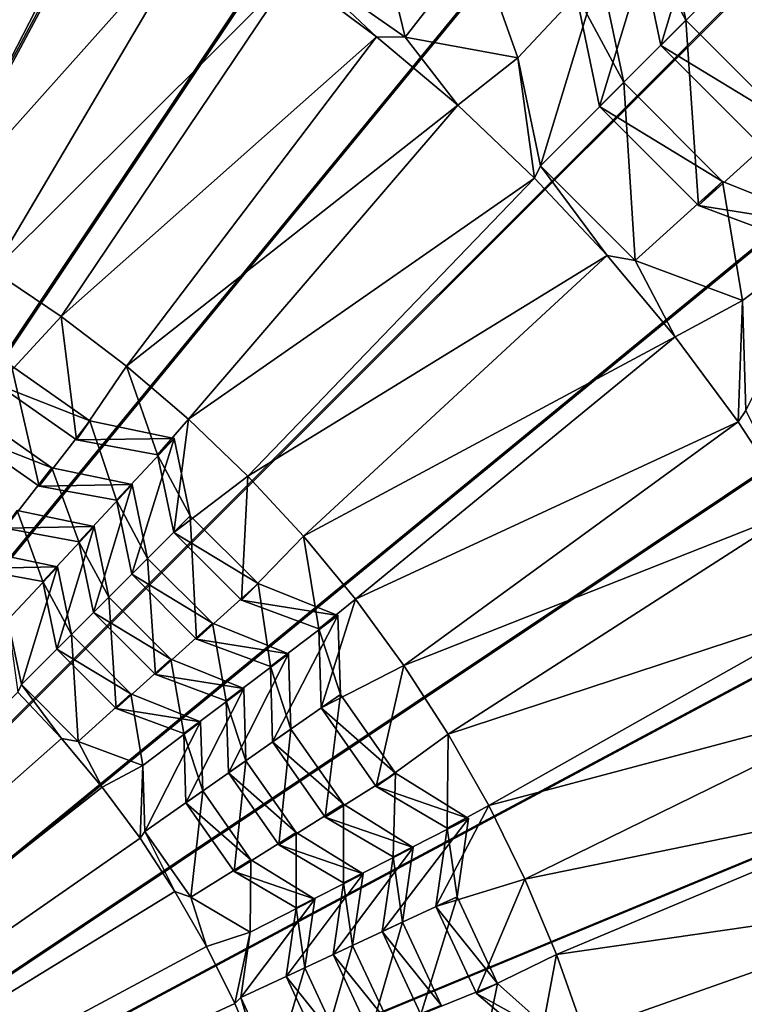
# Model space of a CAD drawing. Extents: x -3.87 to 3.87, y -3.87 to 3.87.
# Tile 59 of 115: x 0.35 to 0.68, y 0.22 to 0.67. Entities that reach past the tile are written whole.
import ezdxf

# ---------------------------------------------------------------- set-up
doc = ezdxf.new("R2010")
doc.units = 0
doc.layers.get('0').update_dxf_attribs({"linetype": 'CONTINUOUS'})

msp = doc.modelspace()

# ---------------------------------------------------------------- linework, layer by layer
for p in [(0.652814, 0.665776, 7.788824), (0.652814, 0.665776, 7.788824), (0.511719, 0.658184, 7.560866), (0.524661, 0.658113, 7.56803), (0.524661, 0.658113, 7.56803), (0.641305, 0.654267, 7.823692), (0.641305, 0.654267, 7.823692), (0.57619, 0.648597, 7.56803), (0.57619, 0.648597, 7.56803), (0.624429, 0.637376, 7.670846), (0.624429, 0.637376, 7.670846), (0.548679, 0.627016, 7.560866), (0.613417, 0.626364, 7.696651), (0.613417, 0.626363, 7.696651), (0.58643, 0.599362, 7.568029), (0.58643, 0.599362, 7.568029), (0.583764, 0.593752, 7.560866), (0.669537, 0.592268, 7.670846), (0.669537, 0.592268, 7.670846), (0.658525, 0.581256, 7.696651), (0.658525, 0.581256, 7.696651), (0.616856, 0.558504, 7.560868), (0.62957, 0.556222, 7.568029), (0.62957, 0.556222, 7.568029), (0.678664, 0.537903, 7.568029), (0.678664, 0.537903, 7.568029), (0.367755, 0.530567, 7.563175), (0.647843, 0.521391, 7.560868), (0.397538, 0.507982, 7.563177), (0.380942, 0.483, 7.542952), (0.380942, 0.483, 7.542952), (0.425957, 0.483704, 7.563177), (0.676619, 0.48254, 7.560868), (0.374814, 0.474247, 7.54981), (0.374814, 0.474247, 7.54981), (0.419336, 0.474976, 7.542952), (0.419336, 0.474976, 7.542952), (0.411781, 0.467421, 7.54981), (0.411781, 0.467421, 7.54981), (0.363559, 0.461596, 7.408545), (0.363559, 0.461596, 7.408545), (0.400225, 0.453934, 7.408545), (0.400225, 0.453934, 7.408545), (0.452917, 0.457814, 7.563177), (0.357706, 0.453237, 7.439182), (0.357706, 0.453237, 7.439182), (0.393009, 0.446718, 7.439182), (0.393009, 0.446718, 7.439182), (0.426682, 0.439655, 7.542952), (0.426682, 0.439655, 7.542952), (0.382794, 0.434742, 7.282728), (0.382794, 0.434742, 7.282728), (0.419126, 0.432099, 7.54981), (0.419126, 0.432099, 7.54981), (0.375889, 0.427837, 7.317462), (0.375889, 0.427837, 7.317462), (0.478326, 0.430401, 7.563177), (0.40724, 0.420202, 7.408543), (0.40724, 0.420202, 7.408543), (0.366053, 0.416309, 7.165201), (0.366053, 0.416309, 7.165201), (0.359446, 0.409702, 7.190907), (0.359446, 0.409702, 7.190907), (0.400024, 0.412987, 7.43918), (0.400024, 0.412987, 7.43918), (0.45763, 0.408707, 7.542952), (0.45763, 0.408707, 7.542952), (0.389508, 0.402461, 7.282726), (0.389508, 0.402461, 7.282726), (0.450075, 0.401151, 7.54981), (0.450075, 0.401151, 7.54981), (0.502097, 0.401556, 7.563177), (0.382603, 0.395555, 7.317462), (0.382603, 0.395555, 7.317462), (0.494048, 0.394138, 7.542952), (0.494048, 0.394138, 7.542952), (0.436795, 0.390647, 7.408543), (0.436795, 0.390647, 7.408543), (0.485295, 0.388009, 7.54981), (0.485295, 0.388009, 7.54981), (0.372477, 0.38542, 7.165201), (0.372477, 0.38542, 7.165201), (0.42958, 0.383431, 7.43918), (0.42958, 0.383431, 7.43918), (0.36587, 0.378813, 7.190907), (0.36587, 0.378813, 7.190907), (0.417793, 0.374176, 7.282726), (0.417793, 0.374176, 7.282726), (0.471574, 0.376734, 7.408543), (0.471574, 0.376734, 7.408543), (0.463215, 0.370881, 7.43918), (0.463215, 0.370881, 7.43918), (0.524152, 0.371378, 7.563179), (0.410888, 0.36727, 7.317462), (0.410888, 0.36727, 7.317462), (0.349678, 0.362612, 7.062777), (0.349678, 0.362612, 7.062777), (0.451076, 0.360861, 7.282726), (0.451076, 0.360861, 7.282726), (0.399542, 0.358356, 7.165201), (0.399542, 0.358356, 7.165201), (0.443077, 0.355259, 7.317462), (0.443077, 0.355259, 7.317462), (0.495148, 0.358078, 7.54295), (0.495148, 0.358078, 7.54295), (0.392935, 0.351748, 7.190907), (0.392935, 0.351748, 7.190907), (0.486396, 0.351949, 7.54981), (0.486396, 0.351949, 7.54981), (0.431389, 0.345615, 7.165201), (0.431389, 0.345615, 7.165201), (0.472625, 0.342297, 7.408543), (0.472625, 0.342297, 7.408543), (0.367934, 0.338097, 7.055642), (0.367934, 0.338097, 7.055642), (0.423735, 0.340255, 7.190907), (0.423735, 0.340255, 7.190907), (0.544414, 0.339969, 7.563179), (0.375562, 0.336728, 7.062777), (0.375562, 0.336728, 7.062777), (0.464266, 0.336444, 7.43918), (0.464266, 0.336444, 7.43918), (0.405018, 0.325736, 7.062777), (0.405018, 0.325736, 7.062777), (0.452082, 0.327904, 7.282726), (0.452082, 0.327904, 7.282726), (0.444083, 0.322302, 7.317462), (0.444083, 0.322302, 7.317462), (0.520253, 0.322225, 7.54295), (0.520253, 0.322225, 7.54295), (0.386526, 0.31583, 7.055642), (0.386526, 0.315829, 7.055642), (0.5115, 0.316096, 7.54981), (0.5115, 0.316096, 7.54981), (0.432352, 0.31408, 7.165201), (0.432352, 0.31408, 7.165201), (0.424697, 0.30872, 7.190906), (0.424697, 0.30872, 7.190906), (0.496599, 0.308058, 7.408543), (0.496599, 0.308058, 7.408543), (0.562816, 0.307435, 7.563179), (0.48824, 0.302205, 7.43918), (0.48824, 0.302205, 7.43918), (0.553586, 0.301554, 7.54295), (0.553586, 0.301554, 7.54295), (0.543903, 0.297038, 7.54981), (0.543903, 0.297038, 7.54981), (0.403791, 0.292519, 7.055642), (0.403791, 0.292518, 7.055642), (0.405939, 0.295577, 7.062777), (0.405939, 0.295577, 7.062777), (0.475026, 0.295137, 7.282726), (0.475026, 0.295137, 7.282726), (0.467026, 0.289536, 7.317462), (0.467026, 0.289536, 7.317462), (0.528432, 0.288317, 7.408543), (0.528432, 0.288317, 7.408543), (0.519184, 0.284005, 7.43918), (0.519184, 0.284004, 7.43918), (0.454306, 0.282727, 7.165201), (0.454306, 0.282727, 7.165201), (0.446651, 0.277367, 7.190906), (0.446651, 0.277367, 7.190906), (0.505491, 0.276245, 7.282726), (0.505491, 0.276245, 7.282726), (0.49664, 0.272118, 7.317462), (0.496641, 0.272118, 7.317462), (0.579295, 0.273885, 7.563179), (0.419672, 0.268243, 7.055644), (0.419672, 0.268243, 7.055644), (0.426935, 0.265592, 7.062777), (0.426935, 0.265592, 7.062777), (0.548409, 0.26585, 7.54295), (0.548409, 0.26585, 7.54295), (0.474988, 0.2607, 7.190906), (0.474988, 0.2607, 7.190906), (0.483457, 0.26465, 7.165201), (0.483457, 0.26465, 7.165201), (0.538725, 0.261334, 7.549809), (0.538725, 0.261334, 7.549809), (0.523488, 0.254221, 7.408543), (0.523488, 0.25422, 7.408543), (0.454035, 0.249652, 7.062777), (0.454035, 0.249652, 7.062777), (0.51424, 0.249908, 7.43918), (0.51424, 0.249908, 7.43918), (0.434115, 0.243086, 7.055644), (0.434115, 0.243086, 7.055644), (0.500759, 0.243614, 7.282726), (0.500759, 0.243614, 7.282726), (0.491908, 0.239487, 7.31746), (0.491908, 0.239487, 7.31746), (0.593795, 0.239435, 7.563179), (0.47046, 0.229477, 7.190906), (0.47046, 0.229477, 7.190906), (0.478929, 0.233426, 7.165199), (0.478929, 0.233426, 7.165199), (0.566906, 0.226183, 7.54295), (0.566906, 0.226183, 7.54295), (0.557222, 0.221668, 7.549809), (0.557222, 0.221668, 7.549809), (0.44707, 0.217131, 7.055644), (0.447071, 0.217131, 7.055644), (0.449705, 0.219791, 7.062777), (0.449705, 0.219791, 7.062777)]:
    msp.add_point(p)
for points in [[(0.600905, 3.020955, 4.599773), (0.301905, 3.065272, 4.599773), (0.000004, 0, 4.599773)], [(0.894106, 2.947475, 4.599773), (0.600905, 3.020955, 4.599773), (0.000004, 0, 4.599773)], [(1.178718, 2.845678, 4.599773), (0.894106, 2.947475, 4.599773), (0.000004, 0, 4.599773)], [(1.451951, 2.71641, 4.599773), (1.178718, 2.845678, 4.599773), (0.000004, 0, 4.599773)], [(1.711234, 2.561044, 4.599773), (1.451951, 2.71641, 4.599773), (0.000004, 0, 4.599773)], [(1.953997, 2.380954, 4.599773), (1.711234, 2.561044, 4.599773), (0.000004, 0, 4.599773)], [(2.177988, 2.177989, 4.599773), (1.953997, 2.380954, 4.599773), (0.000004, 0, 4.599773)], [(2.380953, 1.953999, 4.599773), (2.177988, 2.177989, 4.599773), (0.000004, 0, 4.599773)], [(2.561044, 1.711236, 4.599773), (2.380953, 1.953999, 4.599773), (0.000004, 0, 4.599773)], [(2.716411, 1.451953, 4.599773), (2.561044, 1.711236, 4.599773), (0.000004, 0, 4.599773)], [(0.657533, 1.587432, 8.640915), (0.335206, 1.685208, 8.640915), (0, 0, 8.640915)], [(0.954591, 1.428651, 8.640915), (0.657533, 1.587432, 8.640915), (0, 0, 8.640915)], [(2.84568, 1.178721, 4.599773), (2.716411, 1.451953, 4.599773), (0.000004, 0, 4.599773)], [(1.214965, 1.214968, 8.640915), (0.954591, 1.428651, 8.640915), (0, 0, 8.640915)], [(1.428649, 0.954595, 8.640915), (1.214965, 1.214968, 8.640915), (0, 0, 8.640915)], [(2.947478, 0.89411, 4.599773), (2.84568, 1.178721, 4.599773), (0.000004, 0, 4.599773)], [(0.38926, 0.941999, 4.64179), (-0.000926, 0.000001, 4.641794), (0.295046, 0.975696, 4.64179)], [(1.58743, 0.657537, 8.640915), (1.428649, 0.954595, 8.640915), (0, 0, 8.640915)], [(0.479708, 0.899207, 4.64179), (-0.000926, 0.000001, 4.641794), (0.38926, 0.941999, 4.64179)], [(0.565537, 0.847777, 4.64179), (-0.000926, 0.000001, 4.641794), (0.479708, 0.899207, 4.64179)], [(3.020958, 0.600908, 4.599773), (2.947478, 0.89411, 4.599773), (0.000004, 0, 4.599773)], [(0.645899, 0.788162, 4.64179), (-0.000926, 0.000001, 4.641794), (0.565537, 0.847777, 4.64179)], [(0.720046, 0.720975, 4.64179), (-0.000926, 0.000001, 4.641794), (0.645899, 0.788162, 4.64179)], [(0.271253, 0.587427, 7.563175), (0.39087, 0.738093, 7.560866), (0.347718, 0.759897, 7.560865)], [(0.641305, 0.654267, 7.823692), (0.670675, 0.751565, 7.915124), (0.630115, 0.70807, 7.823692)], [(0.641305, 0.654267, 7.823692), (0.682367, 0.695345, 7.915123), (0.670675, 0.751565, 7.915124)], [(0.271253, 0.587427, 7.563175), (0.304505, 0.570357, 7.563175), (0.39087, 0.738093, 7.560866)], [(0.304505, 0.570357, 7.563175), (0.432681, 0.713816, 7.560866), (0.39087, 0.738093, 7.560866)], [(0.524661, 0.658113, 7.56803), (0.505507, 0.737142, 7.670846), (0.474685, 0.693106, 7.56803)], [(0.524661, 0.658113, 7.56803), (0.557763, 0.700552, 7.670846), (0.505507, 0.737142, 7.670846)], [(0.7196, 0.634061, 7.945878), (0.71477, 0.727767, 8.050047), (0.670341, 0.68332, 7.945878)], [(0.787233, 0.646828, 4.64179), (-0.000926, 0.000001, 4.641794), (0.720046, 0.720975, 4.64179)], [(0.613417, 0.626363, 7.696651), (0.641624, 0.719579, 7.788824), (0.60271, 0.677845, 7.696651)], [(0.613417, 0.626363, 7.696651), (0.652814, 0.665776, 7.788824), (0.641624, 0.719579, 7.788824)], [(0.652814, 0.665776, 7.788824), (0.630115, 0.70807, 7.823692), (0.641624, 0.719579, 7.788824)], [(0.304505, 0.570357, 7.563175), (0.336709, 0.551382, 7.563175), (0.432681, 0.713816, 7.560866)], [(0.336709, 0.551382, 7.563175), (0.473009, 0.68715, 7.560866), (0.432681, 0.713816, 7.560866)], [(0.652814, 0.665776, 7.788824), (0.641305, 0.654267, 7.823692), (0.630115, 0.70807, 7.823692)], [(0.57619, 0.648597, 7.56803), (0.557763, 0.700552, 7.670846), (0.524661, 0.658113, 7.56803)], [(0.57619, 0.648597, 7.56803), (0.613722, 0.688857, 7.670846), (0.557763, 0.700552, 7.670846)], [(0.511719, 0.658184, 7.560866), (0.474685, 0.693106, 7.56803), (0.473009, 0.68715, 7.560866)], [(0.511719, 0.658184, 7.560866), (0.524661, 0.658113, 7.56803), (0.474685, 0.693106, 7.56803)], [(0.688446, 0.607126, 7.823692), (0.682367, 0.695345, 7.915123), (0.641305, 0.654267, 7.823692)], [(0.731626, 0.646087, 7.915123), (0.670341, 0.68332, 7.945878), (0.682367, 0.695346, 7.915123)], [(0.58643, 0.599362, 7.568029), (0.613722, 0.688857, 7.670846), (0.57619, 0.648597, 7.56803)], [(0.58643, 0.599362, 7.568029), (0.624429, 0.637376, 7.670846), (0.613722, 0.688857, 7.670846)], [(0.624429, 0.637376, 7.670846), (0.60271, 0.677845, 7.696651), (0.613722, 0.688857, 7.670846)], [(0.336709, 0.551382, 7.563175), (0.367755, 0.530567, 7.563175), (0.473009, 0.68715, 7.560866)], [(0.367755, 0.530567, 7.563175), (0.511719, 0.658184, 7.560866), (0.473009, 0.68715, 7.560866)], [(0.731626, 0.646087, 7.915123), (0.7196, 0.634061, 7.945878), (0.670341, 0.68332, 7.945878)], [(0.624429, 0.637376, 7.670846), (0.613417, 0.626364, 7.696651), (0.60271, 0.677845, 7.696651)], [(0.658525, 0.581256, 7.696651), (0.652814, 0.665776, 7.788824), (0.613417, 0.626363, 7.696651)], [(0.699955, 0.618635, 7.788824), (0.641305, 0.654267, 7.823692), (0.652814, 0.665776, 7.788824)], [(0.658525, 0.581256, 7.696651), (0.699955, 0.618635, 7.788824), (0.652814, 0.665776, 7.788824)], [(1.685207, 0.33521, 8.640915), (1.58743, 0.657537, 8.640915), (0, 0, 8.640915)], [(0.367755, 0.530567, 7.563175), (0.397538, 0.507982, 7.563177), (0.511719, 0.658184, 7.560866)], [(0.397538, 0.507982, 7.563177), (0.548679, 0.627016, 7.560866), (0.511719, 0.658184, 7.560866)], [(0.548679, 0.627016, 7.560866), (0.524661, 0.658113, 7.56803), (0.511719, 0.658184, 7.560866)], [(0.548679, 0.627016, 7.560866), (0.57619, 0.648597, 7.56803), (0.524661, 0.658113, 7.56803)], [(0.699955, 0.618635, 7.788824), (0.688446, 0.607126, 7.823692), (0.641305, 0.654267, 7.823692)], [(0.583764, 0.593752, 7.560866), (0.57619, 0.648597, 7.56803), (0.548679, 0.627016, 7.560866)], [(0.583764, 0.593752, 7.560866), (0.58643, 0.599362, 7.568029), (0.57619, 0.648597, 7.56803)], [(0.846848, 0.566467, 4.64179), (-0.000926, 0.000001, 4.641794), (0.787233, 0.646828, 4.64179)], [(0.62957, 0.556222, 7.568029), (0.624429, 0.637376, 7.670846), (0.58643, 0.599362, 7.568029)], [(0.669537, 0.592268, 7.670846), (0.613417, 0.626364, 7.696651), (0.624429, 0.637376, 7.670846)], [(0.62957, 0.556222, 7.568029), (0.669537, 0.592268, 7.670846), (0.624429, 0.637376, 7.670846)], [(0.397538, 0.507982, 7.563177), (0.425957, 0.483704, 7.563177), (0.548679, 0.627016, 7.560866)], [(0.425957, 0.483704, 7.563177), (0.583764, 0.593752, 7.560866), (0.548679, 0.627016, 7.560866)], [(0.669537, 0.592268, 7.670846), (0.658525, 0.581256, 7.696651), (0.613417, 0.626364, 7.696651)], [(0.709858, 0.562101, 7.696651), (0.699955, 0.618635, 7.788824), (0.658525, 0.581256, 7.696651)], [(3.065275, 0.301906, 4.599773), (3.020958, 0.600908, 4.599773), (0.000004, 0, 4.599773)], [(0.616856, 0.558504, 7.560868), (0.58643, 0.599362, 7.568029), (0.583764, 0.593752, 7.560866)], [(0.616856, 0.558504, 7.560868), (0.62957, 0.556222, 7.568029), (0.58643, 0.599362, 7.568029)], [(0.583764, 0.593752, 7.560866), (0.425957, 0.483704, 7.563177), (0.452917, 0.457814, 7.563177)], [(0.616856, 0.558504, 7.560868), (0.583764, 0.593752, 7.560866), (0.452917, 0.457814, 7.563177)], [(0.678664, 0.537903, 7.568029), (0.669537, 0.592268, 7.670846), (0.62957, 0.556222, 7.568029)], [(0.722616, 0.571034, 7.670846), (0.658525, 0.581256, 7.696651), (0.669537, 0.592268, 7.670846)], [(0.678664, 0.537903, 7.568029), (0.722616, 0.571034, 7.670846), (0.669537, 0.592268, 7.670846)], [(0.722616, 0.571034, 7.670846), (0.709858, 0.562101, 7.696651), (0.658525, 0.581256, 7.696651)], [(0.680198, 0.487637, 7.568029), (0.722616, 0.571034, 7.670846), (0.678664, 0.537903, 7.568029)], [(0.898279, 0.480637, 4.64179), (-0.000926, 0.000001, 4.641794), (0.846848, 0.566467, 4.64179)], [(0.616856, 0.558504, 7.560868), (0.452917, 0.457814, 7.563177), (0.478326, 0.430401, 7.563177)], [(0.647843, 0.521391, 7.560868), (0.616856, 0.558504, 7.560868), (0.478326, 0.430401, 7.563177)], [(0.647843, 0.521391, 7.560868), (0.62957, 0.556222, 7.568029), (0.616856, 0.558504, 7.560868)], [(0.647843, 0.521391, 7.560868), (0.678664, 0.537903, 7.568029), (0.62957, 0.556222, 7.568029)], [(0.338961, 0.499351, 7.54981), (0.367755, 0.530567, 7.563175), (0.336709, 0.551382, 7.563175)], [(0.676619, 0.48254, 7.560868), (0.678664, 0.537903, 7.568029), (0.647843, 0.521391, 7.560868)], [(0.676619, 0.48254, 7.560868), (0.680198, 0.487637, 7.568029), (0.678664, 0.537903, 7.568029)], [(0.374814, 0.474247, 7.54981), (0.367755, 0.530567, 7.563175), (0.338961, 0.499351, 7.54981)], [(0.374814, 0.474247, 7.54981), (0.397538, 0.507982, 7.563177), (0.367755, 0.530567, 7.563175)], [(0.647843, 0.521391, 7.560868), (0.478326, 0.430401, 7.563177), (0.502097, 0.401556, 7.563177)], [(0.676619, 0.48254, 7.560868), (0.647843, 0.521391, 7.560868), (0.502097, 0.401556, 7.563177)], [(0.357706, 0.453237, 7.439182), (0.34509, 0.508104, 7.542952), (0.323467, 0.477212, 7.439182)], [(0.380942, 0.483, 7.542952), (0.338961, 0.499351, 7.54981), (0.34509, 0.508104, 7.542952)], [(0.357706, 0.453237, 7.439182), (0.380942, 0.483, 7.542952), (0.34509, 0.508104, 7.542952)], [(0.411781, 0.467421, 7.54981), (0.397538, 0.507982, 7.563177), (0.374814, 0.474247, 7.54981)], [(0.411781, 0.467421, 7.54981), (0.425957, 0.483704, 7.563177), (0.397538, 0.507982, 7.563177)], [(0.380942, 0.483, 7.542952), (0.374814, 0.474247, 7.54981), (0.338961, 0.499351, 7.54981)], [(0.363559, 0.461596, 7.408545), (0.323467, 0.477212, 7.439182), (0.32932, 0.48557, 7.408545)], [(0.342104, 0.434076, 7.317462), (0.363559, 0.461596, 7.408545), (0.32932, 0.48557, 7.408545)], [(0.703087, 0.442081, 7.560868), (0.680198, 0.487637, 7.568029), (0.676619, 0.48254, 7.560868)], [(0.393009, 0.446718, 7.439182), (0.380942, 0.483, 7.542952), (0.357706, 0.453237, 7.439182)], [(0.419336, 0.474976, 7.542952), (0.374814, 0.474247, 7.54981), (0.380942, 0.483, 7.542952)], [(0.393009, 0.446718, 7.439182), (0.419336, 0.474976, 7.542952), (0.380942, 0.483, 7.542952)], [(0.419126, 0.432099, 7.54981), (0.425957, 0.483704, 7.563177), (0.411781, 0.467421, 7.54981)], [(0.419126, 0.432099, 7.54981), (0.452917, 0.457814, 7.563177), (0.425957, 0.483704, 7.563177)], [(0.676619, 0.48254, 7.560868), (0.502097, 0.401556, 7.563177), (0.524152, 0.371378, 7.563179)], [(0.703087, 0.442081, 7.560868), (0.676619, 0.48254, 7.560868), (0.524152, 0.371378, 7.563179)], [(0.941071, 0.39019, 4.64179), (-0.000926, 0.000001, 4.641794), (0.898279, 0.480637, 4.64179)], [(0.363559, 0.461596, 7.408545), (0.357706, 0.453237, 7.439182), (0.323467, 0.477212, 7.439182)], [(0.419336, 0.474976, 7.542952), (0.411781, 0.467421, 7.54981), (0.374814, 0.474247, 7.54981)], [(0.400024, 0.412987, 7.43918), (0.419336, 0.474976, 7.542952), (0.393009, 0.446718, 7.439182)], [(0.400024, 0.412987, 7.43918), (0.426682, 0.439655, 7.542952), (0.419336, 0.474976, 7.542952)], [(0.426682, 0.439655, 7.542952), (0.411781, 0.467421, 7.54981), (0.419336, 0.474976, 7.542952)], [(0.426682, 0.439655, 7.542952), (0.419126, 0.432099, 7.54981), (0.411781, 0.467421, 7.54981)], [(0.375889, 0.427837, 7.317462), (0.363559, 0.461596, 7.408545), (0.342104, 0.434076, 7.317462)], [(0.400225, 0.453934, 7.408545), (0.357706, 0.453237, 7.439182), (0.363559, 0.461596, 7.408545)], [(0.375889, 0.427837, 7.317462), (0.400225, 0.453934, 7.408545), (0.363559, 0.461596, 7.408545)], [(0.400225, 0.453934, 7.408545), (0.393009, 0.446718, 7.439182), (0.357706, 0.453237, 7.439182)], [(0.382603, 0.395555, 7.317462), (0.400225, 0.453934, 7.408545), (0.375889, 0.427837, 7.317462)], [(0.382603, 0.395555, 7.317462), (0.40724, 0.420202, 7.408543), (0.400225, 0.453934, 7.408545)], [(0.40724, 0.420202, 7.408543), (0.393009, 0.446718, 7.439182), (0.400225, 0.453934, 7.408545)], [(0.450075, 0.401151, 7.54981), (0.452917, 0.457814, 7.563177), (0.419126, 0.432099, 7.54981)], [(0.450075, 0.401151, 7.54981), (0.478326, 0.430401, 7.563177), (0.452917, 0.457814, 7.563177)], [(0.40724, 0.420202, 7.408543), (0.400024, 0.412987, 7.43918), (0.393009, 0.446718, 7.439182)], [(0.359446, 0.409702, 7.190907), (0.347705, 0.442075, 7.282728), (0.327118, 0.415672, 7.190907)], [(0.382794, 0.434742, 7.282728), (0.342104, 0.434076, 7.317462), (0.347705, 0.442075, 7.282728)], [(0.359446, 0.409702, 7.190907), (0.382794, 0.434742, 7.282728), (0.347705, 0.442075, 7.282728)], [(0.703087, 0.442081, 7.560868), (0.524152, 0.371378, 7.563179), (0.544414, 0.339969, 7.563179)], [(0.727158, 0.400151, 7.560868), (0.703087, 0.442081, 7.560868), (0.544414, 0.339969, 7.563179)], [(0.42958, 0.383431, 7.43918), (0.426682, 0.439655, 7.542952), (0.400024, 0.412987, 7.43918)], [(0.45763, 0.408707, 7.542952), (0.419126, 0.432099, 7.54981), (0.426682, 0.439655, 7.542952)], [(0.42958, 0.383431, 7.43918), (0.45763, 0.408707, 7.542952), (0.426682, 0.439655, 7.542952)], [(0.382794, 0.434742, 7.282728), (0.375889, 0.427837, 7.317462), (0.342104, 0.434076, 7.317462)], [(0.36587, 0.378813, 7.190907), (0.382794, 0.434742, 7.282728), (0.359446, 0.409702, 7.190907)], [(0.36587, 0.378813, 7.190907), (0.389508, 0.402461, 7.282726), (0.382794, 0.434742, 7.282728)], [(0.389508, 0.402461, 7.282726), (0.375889, 0.427837, 7.317462), (0.382794, 0.434742, 7.282728)], [(0.45763, 0.408707, 7.542952), (0.450075, 0.401151, 7.54981), (0.419126, 0.432099, 7.54981)], [(0.389508, 0.402461, 7.282726), (0.382603, 0.395555, 7.317462), (0.375889, 0.427837, 7.317462)], [(0.485295, 0.388009, 7.54981), (0.478326, 0.430401, 7.563177), (0.450075, 0.401151, 7.54981)], [(0.485295, 0.388009, 7.54981), (0.502097, 0.401556, 7.563177), (0.478326, 0.430401, 7.563177)], [(0.366053, 0.416309, 7.165201), (0.327118, 0.415672, 7.190907), (0.332478, 0.423326, 7.165201)], [(0.343534, 0.392153, 7.062778), (0.366053, 0.416309, 7.165201), (0.332478, 0.423326, 7.165201)], [(0.410888, 0.36727, 7.317462), (0.40724, 0.420202, 7.408543), (0.382603, 0.395555, 7.317462)], [(0.436795, 0.390647, 7.408543), (0.400024, 0.412987, 7.43918), (0.40724, 0.420202, 7.408543)], [(0.410888, 0.36727, 7.317462), (0.436795, 0.390647, 7.408543), (0.40724, 0.420202, 7.408543)], [(0.366053, 0.416309, 7.165201), (0.359446, 0.409702, 7.190907), (0.327118, 0.415672, 7.190907)], [(0.349678, 0.362612, 7.062777), (0.366053, 0.416309, 7.165201), (0.343534, 0.392153, 7.062778)], [(0.349678, 0.362612, 7.062777), (0.372477, 0.38542, 7.165201), (0.366053, 0.416309, 7.165201)], [(0.372477, 0.38542, 7.165201), (0.359446, 0.409702, 7.190907), (0.366053, 0.416309, 7.165201)], [(0.372477, 0.38542, 7.165201), (0.36587, 0.378813, 7.190907), (0.359446, 0.409702, 7.190907)], [(0.436795, 0.390647, 7.408543), (0.42958, 0.383431, 7.43918), (0.400024, 0.412987, 7.43918)], [(0.463215, 0.370881, 7.43918), (0.45763, 0.408707, 7.542952), (0.42958, 0.383431, 7.43918)], [(0.494048, 0.394138, 7.542952), (0.450075, 0.401151, 7.54981), (0.45763, 0.408707, 7.542952)], [(0.463215, 0.370881, 7.43918), (0.494048, 0.394138, 7.542952), (0.45763, 0.408707, 7.542952)], [(0.392935, 0.351748, 7.190907), (0.389508, 0.402461, 7.282726), (0.36587, 0.378813, 7.190907)], [(0.417793, 0.374176, 7.282726), (0.382603, 0.395555, 7.317462), (0.389508, 0.402461, 7.282726)], [(0.392935, 0.351748, 7.190907), (0.417793, 0.374176, 7.282726), (0.389508, 0.402461, 7.282726)], [(0.494048, 0.394138, 7.542952), (0.485295, 0.388009, 7.54981), (0.450075, 0.401151, 7.54981)], [(0.486396, 0.351949, 7.54981), (0.502097, 0.401556, 7.563177), (0.485295, 0.388009, 7.54981)], [(0.486396, 0.351949, 7.54981), (0.524152, 0.371378, 7.563179), (0.502097, 0.401556, 7.563177)], [(0.727158, 0.400151, 7.560868), (0.544414, 0.339969, 7.563179), (0.562816, 0.307435, 7.563179)], [(0.74875, 0.356893, 7.560868), (0.727158, 0.400151, 7.560868), (0.562816, 0.307435, 7.563179)], [(0.417793, 0.374176, 7.282726), (0.410888, 0.36727, 7.317462), (0.382603, 0.395555, 7.317462)], [(0.348079, 0.359246, 7.055642), (0.349678, 0.362612, 7.062777), (0.343534, 0.392153, 7.062778)], [(0.464266, 0.336444, 7.43918), (0.494048, 0.394138, 7.542952), (0.463215, 0.370881, 7.43918)], [(0.464266, 0.336444, 7.43918), (0.495148, 0.358078, 7.54295), (0.494048, 0.394138, 7.542952)], [(0.495148, 0.358078, 7.54295), (0.485295, 0.388009, 7.54981), (0.494048, 0.394138, 7.542952)], [(0.974769, 0.295976, 4.64179), (-0.000926, 0.000001, 4.641794), (0.941071, 0.39019, 4.64179)], [(0.443077, 0.355259, 7.317462), (0.436795, 0.390647, 7.408543), (0.410888, 0.36727, 7.317462)], [(0.471574, 0.376734, 7.408543), (0.42958, 0.383431, 7.43918), (0.436795, 0.390647, 7.408543)], [(0.443077, 0.355259, 7.317462), (0.471574, 0.376734, 7.408543), (0.436795, 0.390647, 7.408543)], [(0.495148, 0.358078, 7.54295), (0.486396, 0.351949, 7.54981), (0.485295, 0.388009, 7.54981)], [(0.375562, 0.336728, 7.062777), (0.372477, 0.38542, 7.165201), (0.349678, 0.362612, 7.062777)], [(0.399542, 0.358356, 7.165201), (0.36587, 0.378813, 7.190907), (0.372477, 0.38542, 7.165201)], [(0.375562, 0.336728, 7.062777), (0.399542, 0.358356, 7.165201), (0.372477, 0.38542, 7.165201)], [(0.471574, 0.376734, 7.408543), (0.463215, 0.370881, 7.43918), (0.42958, 0.383431, 7.43918)], [(0.399542, 0.358356, 7.165201), (0.392935, 0.351748, 7.190907), (0.36587, 0.378813, 7.190907)], [(0.423735, 0.340255, 7.190907), (0.417793, 0.374176, 7.282726), (0.392935, 0.351748, 7.190907)], [(0.451076, 0.360861, 7.282726), (0.410888, 0.36727, 7.317462), (0.417793, 0.374176, 7.282726)], [(0.423735, 0.340255, 7.190907), (0.451076, 0.360861, 7.282726), (0.417793, 0.374176, 7.282726)], [(0.444083, 0.322302, 7.317462), (0.471574, 0.376734, 7.408543), (0.443077, 0.355259, 7.317462)], [(0.444083, 0.322302, 7.317462), (0.472625, 0.342297, 7.408543), (0.471574, 0.376734, 7.408543)], [(0.472625, 0.342297, 7.408543), (0.463215, 0.370881, 7.43918), (0.471574, 0.376734, 7.408543)], [(0.472625, 0.342297, 7.408543), (0.464266, 0.336444, 7.43918), (0.463215, 0.370881, 7.43918)], [(0.5115, 0.316096, 7.54981), (0.524152, 0.371378, 7.563179), (0.486396, 0.351949, 7.54981)], [(0.5115, 0.316096, 7.54981), (0.544414, 0.339969, 7.563179), (0.524152, 0.371378, 7.563179)], [(0.451076, 0.360861, 7.282726), (0.443077, 0.355259, 7.317462), (0.410888, 0.36727, 7.317462)], [(0.367934, 0.338097, 7.055642), (0.349678, 0.362612, 7.062777), (0.348079, 0.359246, 7.055642)], [(0.367934, 0.338097, 7.055642), (0.375562, 0.336728, 7.062777), (0.349678, 0.362612, 7.062777)], [(0.424697, 0.30872, 7.190906), (0.451076, 0.360861, 7.282726), (0.423735, 0.340255, 7.190907)], [(0.424697, 0.30872, 7.190906), (0.452082, 0.327904, 7.282726), (0.451076, 0.360861, 7.282726)], [(0.452082, 0.327904, 7.282726), (0.443077, 0.355259, 7.317462), (0.451076, 0.360861, 7.282726)], [(0.367934, 0.338097, 7.055642), (0.348079, 0.359246, 7.055642), (-0.005412, 0.007484, 7.055641)], [(0.405018, 0.325736, 7.062777), (0.399542, 0.358356, 7.165201), (0.375562, 0.336728, 7.062777)], [(0.431389, 0.345615, 7.165201), (0.392935, 0.351748, 7.190907), (0.399542, 0.358356, 7.165201)], [(0.405018, 0.325736, 7.062777), (0.431389, 0.345615, 7.165201), (0.399542, 0.358356, 7.165201)], [(0.452082, 0.327904, 7.282726), (0.444083, 0.322302, 7.317462), (0.443077, 0.355259, 7.317462)], [(0.48824, 0.302205, 7.43918), (0.495148, 0.358078, 7.54295), (0.464266, 0.336444, 7.43918)], [(0.520253, 0.322225, 7.54295), (0.486396, 0.351949, 7.54981), (0.495148, 0.358078, 7.54295)], [(0.48824, 0.302205, 7.43918), (0.520253, 0.322225, 7.54295), (0.495148, 0.358078, 7.54295)], [(0.74875, 0.356893, 7.560868), (0.562816, 0.307435, 7.563179), (0.579295, 0.273885, 7.563179)], [(0.767791, 0.312453, 7.56087), (0.74875, 0.356893, 7.560868), (0.579295, 0.273885, 7.563179)], [(0.431389, 0.345615, 7.165201), (0.423735, 0.340255, 7.190907), (0.392935, 0.351748, 7.190907)], [(0.520253, 0.322225, 7.54295), (0.5115, 0.316096, 7.54981), (0.486396, 0.351949, 7.54981)], [(0.405939, 0.295577, 7.062777), (0.431389, 0.345615, 7.165201), (0.405018, 0.325736, 7.062777)], [(0.405939, 0.295577, 7.062777), (0.432352, 0.31408, 7.165201), (0.431389, 0.345615, 7.165201)], [(0.432352, 0.31408, 7.165201), (0.423735, 0.340255, 7.190907), (0.431389, 0.345615, 7.165201)], [(0.467026, 0.289536, 7.317462), (0.472625, 0.342297, 7.408543), (0.444083, 0.322302, 7.317462)], [(0.496599, 0.308058, 7.408543), (0.464266, 0.336444, 7.43918), (0.472625, 0.342297, 7.408543)], [(0.467026, 0.289536, 7.317462), (0.496599, 0.308058, 7.408543), (0.472625, 0.342297, 7.408543)], [(0.386526, 0.315829, 7.055642), (0.367934, 0.338097, 7.055642), (-0.005412, 0.007484, 7.055641)], [(0.386526, 0.31583, 7.055642), (0.375562, 0.336728, 7.062777), (0.367934, 0.338097, 7.055642)], [(0.432352, 0.31408, 7.165201), (0.424697, 0.30872, 7.190906), (0.423735, 0.340255, 7.190907)], [(0.543903, 0.297038, 7.54981), (0.544414, 0.339969, 7.563179), (0.5115, 0.316096, 7.54981)], [(0.543903, 0.297038, 7.54981), (0.562816, 0.307435, 7.563179), (0.544414, 0.339969, 7.563179)], [(1.718223, 0.000002, 8.640915), (1.685207, 0.33521, 8.640915), (0, 0, 8.640915)], [(0.386526, 0.31583, 7.055642), (0.405018, 0.325736, 7.062777), (0.375562, 0.336728, 7.062777)], [(0.496599, 0.308058, 7.408543), (0.48824, 0.302205, 7.43918), (0.464266, 0.336444, 7.43918)], [(0.403791, 0.292519, 7.055642), (0.405018, 0.325736, 7.062777), (0.386526, 0.31583, 7.055642)], [(0.403791, 0.292519, 7.055642), (0.405939, 0.295577, 7.062777), (0.405018, 0.325736, 7.062777)], [(0.446651, 0.277367, 7.190906), (0.452082, 0.327904, 7.282726), (0.424697, 0.30872, 7.190906)], [(0.475026, 0.295137, 7.282726), (0.444083, 0.322302, 7.317462), (0.452082, 0.327904, 7.282726)], [(0.446651, 0.277367, 7.190906), (0.475026, 0.295137, 7.282726), (0.452082, 0.327904, 7.282726)], [(0.475026, 0.295137, 7.282726), (0.467026, 0.289536, 7.317462), (0.444083, 0.322302, 7.317462)], [(0.519184, 0.284004, 7.43918), (0.520253, 0.322225, 7.54295), (0.48824, 0.302205, 7.43918)], [(0.553586, 0.301554, 7.54295), (0.5115, 0.316096, 7.54981), (0.520253, 0.322225, 7.54295)], [(0.519184, 0.284004, 7.43918), (0.553586, 0.301554, 7.54295), (0.520253, 0.322225, 7.54295)], [(0.403791, 0.292518, 7.055642), (0.386526, 0.315829, 7.055642), (-0.005412, 0.007484, 7.055641)], [(0.553586, 0.301554, 7.54295), (0.543903, 0.297038, 7.54981), (0.5115, 0.316096, 7.54981)], [(0.426935, 0.265592, 7.062777), (0.432352, 0.31408, 7.165201), (0.405939, 0.295577, 7.062777)], [(0.454306, 0.282727, 7.165201), (0.424697, 0.30872, 7.190906), (0.432352, 0.31408, 7.165201)], [(0.426935, 0.265592, 7.062777), (0.454306, 0.282727, 7.165201), (0.432352, 0.31408, 7.165201)], [(0.767791, 0.312453, 7.56087), (0.579295, 0.273885, 7.563179), (0.593795, 0.239435, 7.563179)], [(0.784215, 0.266981, 7.56087), (0.767791, 0.312453, 7.56087), (0.593795, 0.239435, 7.563179)], [(0.454306, 0.282727, 7.165201), (0.446651, 0.277367, 7.190906), (0.424697, 0.30872, 7.190906)], [(0.496641, 0.272118, 7.317462), (0.496599, 0.308058, 7.408543), (0.467026, 0.289536, 7.317462)], [(0.528432, 0.288317, 7.408543), (0.48824, 0.302205, 7.43918), (0.496599, 0.308058, 7.408543)], [(0.496641, 0.272118, 7.317462), (0.528432, 0.288317, 7.408543), (0.496599, 0.308058, 7.408543)], [(0.538725, 0.261334, 7.549809), (0.579295, 0.273885, 7.563179), (0.562816, 0.307435, 7.563179)], [(0.538725, 0.261334, 7.549809), (0.562816, 0.307435, 7.563179), (0.543903, 0.297038, 7.54981)], [(3.080143, 0.000003, 4.599773), (3.065275, 0.301906, 4.599773), (0.000004, 0, 4.599773)], [(0.528432, 0.288317, 7.408543), (0.519184, 0.284005, 7.43918), (0.48824, 0.302205, 7.43918)], [(0.51424, 0.249908, 7.43918), (0.548409, 0.26585, 7.54295), (0.553586, 0.301554, 7.54295)], [(0.51424, 0.249908, 7.43918), (0.553586, 0.301554, 7.54295), (0.519184, 0.284004, 7.43918)], [(0.548409, 0.26585, 7.54295), (0.543903, 0.297038, 7.54981), (0.553586, 0.301554, 7.54295)], [(0.548409, 0.26585, 7.54295), (0.538725, 0.261334, 7.549809), (0.543903, 0.297038, 7.54981)], [(0.419672, 0.268243, 7.055644), (0.403791, 0.292518, 7.055642), (-0.005412, 0.007484, 7.055641)], [(0.999092, 0.198918, 4.64179), (-0.000926, 0.000001, 4.641794), (0.974769, 0.295976, 4.64179)], [(0.419672, 0.268243, 7.055644), (0.405939, 0.295577, 7.062777), (0.403791, 0.292519, 7.055642)], [(0.419672, 0.268243, 7.055644), (0.426935, 0.265592, 7.062777), (0.405939, 0.295577, 7.062777)], [(0.474988, 0.2607, 7.190906), (0.475026, 0.295137, 7.282726), (0.446651, 0.277367, 7.190906)], [(0.505491, 0.276245, 7.282726), (0.467026, 0.289536, 7.317462), (0.475026, 0.295137, 7.282726)], [(0.474988, 0.2607, 7.190906), (0.505491, 0.276245, 7.282726), (0.475026, 0.295137, 7.282726)], [(0.505491, 0.276245, 7.282726), (0.49664, 0.272118, 7.317462), (0.467026, 0.289536, 7.317462)], [(0.491908, 0.239487, 7.31746), (0.523488, 0.25422, 7.408543), (0.528432, 0.288317, 7.408543)], [(0.491908, 0.239487, 7.31746), (0.528432, 0.288317, 7.408543), (0.496641, 0.272118, 7.317462)], [(0.523488, 0.254221, 7.408543), (0.519184, 0.284005, 7.43918), (0.528432, 0.288317, 7.408543)], [(0.523488, 0.254221, 7.408543), (0.51424, 0.249908, 7.43918), (0.519184, 0.284005, 7.43918)], [(0.454035, 0.249652, 7.062777), (0.454306, 0.282727, 7.165201), (0.426935, 0.265592, 7.062777)], [(0.483457, 0.26465, 7.165201), (0.446651, 0.277367, 7.190906), (0.454306, 0.282727, 7.165201)], [(0.454035, 0.249652, 7.062777), (0.483457, 0.26465, 7.165201), (0.454306, 0.282727, 7.165201)], [(0.483457, 0.26465, 7.165201), (0.474988, 0.2607, 7.190906), (0.446651, 0.277367, 7.190906)], [(0.47046, 0.229477, 7.190906), (0.500759, 0.243614, 7.282726), (0.505491, 0.276245, 7.282726)], [(0.47046, 0.229477, 7.190906), (0.505491, 0.276245, 7.282726), (0.474988, 0.2607, 7.190906)], [(0.500759, 0.243614, 7.282726), (0.49664, 0.272118, 7.317462), (0.505491, 0.276245, 7.282726)], [(0.500759, 0.243614, 7.282726), (0.491908, 0.239487, 7.31746), (0.49664, 0.272118, 7.317462)], [(0.557222, 0.221668, 7.549809), (0.579295, 0.273885, 7.563179), (0.538725, 0.261334, 7.549809)], [(0.557222, 0.221668, 7.549809), (0.593795, 0.239435, 7.563179), (0.579295, 0.273885, 7.563179)], [(0.434115, 0.243086, 7.055644), (0.419672, 0.268243, 7.055644), (-0.005412, 0.007484, 7.055641)], [(0.434115, 0.243086, 7.055644), (0.426935, 0.265592, 7.062777), (0.419672, 0.268243, 7.055644)], [(0.434115, 0.243086, 7.055644), (0.454035, 0.249652, 7.062777), (0.426935, 0.265592, 7.062777)], [(0.531904, 0.212026, 7.43918), (0.548409, 0.26585, 7.54295), (0.51424, 0.249908, 7.43918)], [(0.531904, 0.212026, 7.43918), (0.566906, 0.226183, 7.54295), (0.548409, 0.26585, 7.54295)], [(0.566906, 0.226183, 7.54295), (0.538725, 0.261334, 7.549809), (0.548409, 0.26585, 7.54295)], [(0.593795, 0.239435, 7.563179), (0.606268, 0.204199, 7.563179), (0.784215, 0.266981, 7.56087)], [(0.606268, 0.204199, 7.563179), (0.797968, 0.22063, 7.56087), (0.784215, 0.266981, 7.56087)], [(0.449705, 0.219791, 7.062777), (0.478929, 0.233426, 7.165199), (0.483457, 0.26465, 7.165201)], [(0.449705, 0.219791, 7.062777), (0.483457, 0.26465, 7.165201), (0.454035, 0.249652, 7.062777)], [(0.478929, 0.233426, 7.165199), (0.47046, 0.229477, 7.190906), (0.474988, 0.2607, 7.190906)], [(0.478929, 0.233426, 7.165199), (0.474988, 0.2607, 7.190906), (0.483457, 0.26465, 7.165201)], [(0.566906, 0.226183, 7.54295), (0.557222, 0.221668, 7.549809), (0.538725, 0.261334, 7.549809)], [(0.508814, 0.203233, 7.31746), (0.523488, 0.25422, 7.408543), (0.491908, 0.239487, 7.31746)], [(0.508814, 0.203233, 7.31746), (0.541152, 0.216339, 7.408543), (0.523488, 0.25422, 7.408543)], [(0.541152, 0.216339, 7.408543), (0.51424, 0.249908, 7.43918), (0.523488, 0.254221, 7.408543)], [(0.44707, 0.217131, 7.055644), (0.454035, 0.249652, 7.062777), (0.434115, 0.243086, 7.055644)], [(0.44707, 0.217131, 7.055644), (0.449705, 0.219791, 7.062777), (0.454035, 0.249652, 7.062777)], [(0.541152, 0.216339, 7.408543), (0.531904, 0.212026, 7.43918), (0.51424, 0.249908, 7.43918)], [(0.447071, 0.217131, 7.055644), (0.434115, 0.243086, 7.055644), (-0.005412, 0.007484, 7.055641)], [(0.486636, 0.194788, 7.190906), (0.500759, 0.243614, 7.282726), (0.47046, 0.229477, 7.190906)], [(0.486636, 0.194788, 7.190906), (0.517664, 0.207361, 7.282726), (0.500759, 0.243614, 7.282726)], [(0.517664, 0.207361, 7.282726), (0.491908, 0.239487, 7.31746), (0.500759, 0.243614, 7.282726)], [(0.517664, 0.207361, 7.282726), (0.508814, 0.203234, 7.31746), (0.491908, 0.239487, 7.31746)], [(0.585823, 0.197272, 7.549809), (0.593795, 0.239435, 7.563179), (0.557222, 0.221668, 7.549809)], [(0.585823, 0.197272, 7.549809), (0.606268, 0.204199, 7.563179), (0.593795, 0.239435, 7.563179)], [(0.465175, 0.186616, 7.062777), (0.478929, 0.233426, 7.165199), (0.449705, 0.219791, 7.062777)], [(0.465175, 0.186616, 7.062777), (0.495105, 0.198737, 7.165199), (0.478929, 0.233426, 7.165199)], [(0.495105, 0.198737, 7.165199), (0.47046, 0.229477, 7.190906), (0.478929, 0.233426, 7.165199)], [(0.495105, 0.198737, 7.165199), (0.486636, 0.194788, 7.190906), (0.47046, 0.229477, 7.190906)], [(0.559218, 0.188729, 7.43918), (0.566906, 0.226183, 7.54295), (0.531904, 0.212026, 7.43918)], [(0.596144, 0.200038, 7.54295), (0.557222, 0.221668, 7.549809), (0.566906, 0.226183, 7.54295)], [(0.559218, 0.188729, 7.43918), (0.596144, 0.200038, 7.54295), (0.566906, 0.226183, 7.54295)], [(0.596144, 0.200038, 7.54295), (0.585823, 0.197272, 7.549809), (0.557222, 0.221668, 7.549809)], [(0.606268, 0.204199, 7.563179), (0.616671, 0.168298, 7.56318), (0.797968, 0.22063, 7.56087)], [(0.616671, 0.168298, 7.56318), (0.809003, 0.173559, 7.56087), (0.797968, 0.22063, 7.56087)], [(0.458495, 0.190466, 7.055644), (0.447071, 0.217131, 7.055644), (-0.005412, 0.007484, 7.055641)], [(0.458495, 0.190467, 7.055644), (0.449705, 0.219791, 7.062777), (0.44707, 0.217131, 7.055644)], [(0.458495, 0.190467, 7.055644), (0.465175, 0.186616, 7.062777), (0.449705, 0.219791, 7.062777)]]:
    msp.add_3dface(points)

doc.saveas('drawing.dxf')
